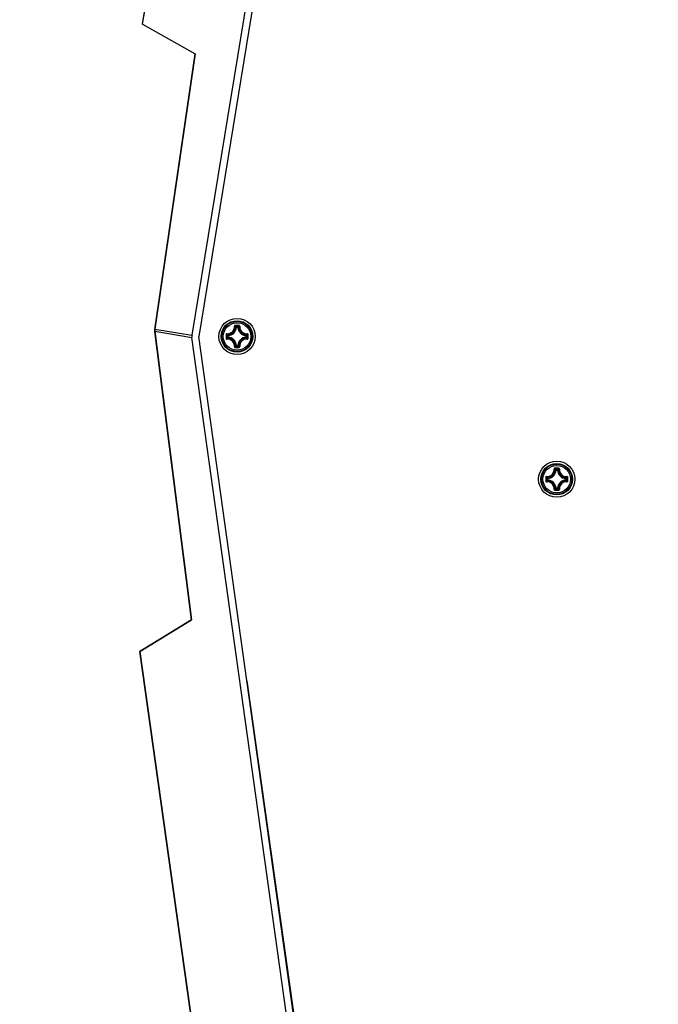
# Model space of a CAD drawing. Header units: millimetres. Extents: x 0 to 420, y 0 to 297.
# Tile 143 of 256: x 69 to 83, y 180 to 202. Entities that reach past the tile are written whole.
import ezdxf

# ---------------------------------------------------------------- set-up
doc = ezdxf.new("R2010")
doc.units = ezdxf.units.MM
doc.header["$LTSCALE"] = 23.1
doc.layers.get('0').update_dxf_attribs({"linetype": 'CONTINUOUS'})
doc.layers.add('DIM_PILOTEES', color=7, linetype='CONTINUOUS')
doc.styles.add('TEXTSTYLE_5', font='txt', dxfattribs={"width": 1.142857})
doc.dimstyles.new('DIMSTYLE_4', dxfattribs={"dimtxt": 2.5, "dimasz": 0.1875, "dimexe": 0.125, "dimexo": 0.0625, "dimgap": 1.25, "dimtad": 0, "dimtih": 1, "dimtoh": 1, "dimdsep": 46, "dimtxsty": 'TEXTSTYLE_5', "dimblk": '_FILLED', "dimblk1": '_FILLED', "dimblk2": '_FILLED', "dimcen": 0.09, "dimazin": 2, "dimtfac": 1, "dimtofl": 0, "dimtmove": 0, "dimatfit": 3, "dimldrblk": '_FILLED', "dimfxl": 1, "dimtolj": 1, "dimarcsym": 0})

# ---------------------------------------------------------------- blocks, each defined once
blk = doc.blocks.new('_FILLED')
at = {"color": 0, "linetype": 'BYBLOCK'}
blk.add_solid([(0, 0), (-1, 0.17), (-1, -0.17)], dxfattribs=at)
blk = doc.blocks.new('*D14')
at = {"layer": 'DIM_PILOTEES', "color": 2, "linetype": 'CONTINUOUS'}
for p, q in [((66.664, 214.622), (63.682, 214.622)), ((63.807, 214.622), (63.807, 170.264)), ((124.063, 214.622), (66.664, 214.622)), ((63.807, 129.447), (63.807, 165.264)), ((66.664, 129.447), (63.682, 129.447)), ((98.893, 129.447), (66.664, 129.447))]:
    blk.add_line(p, q, dxfattribs=at)
at = {"layer": 'DIM_PILOTEES', "color": 2, "linetype": 'CONTINUOUS', "xscale": 0.1875, "yscale": 0.1875, "zscale": 0.1875}
for p, rotation in [((63.807, 214.622), 90), ((63.807, 129.447), 270)]:
    blk.add_blockref('_FILLED', p, dxfattribs=dict(at, rotation=rotation))
at = {"layer": 'DIM_PILOTEES', "color": 2, "linetype": 'CONTINUOUS', "insert": (63.807, 169.014), "char_height": 2.5, "width": 8.57143, "attachment_point": 2, "line_spacing_factor": 0.9, "style": 'TEXTSTYLE_5'}
blk.add_mtext('{\\ftxt;\\W0.0001;\\H0.0001;\\~}{\\ftxt;\\W2.2857142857;\\H2.5; }{\\ftxt;\\W0.0001;\\H0.0001;\\~}', dxfattribs=at)

msp = doc.modelspace()

# ---------------------------------------------------------------- linework, layer by layer
at = {"color": 7, "linetype": 'CONTINUOUS'}
for p, q in [((76.523, 229.451), (72.03, 201.987)), ((76.527, 229.448), (72.034, 201.986)), ((78.264, 226.496), (73.13, 195.117)), ((78.413, 226.467), (73.281, 195.092)), ((72.03, 201.987), (72.036, 201.986)), ((72.036, 201.986), (73.203, 201.331)), ((72.308, 195.246), (73.203, 201.331)), ((73.203, 201.331), (72.309, 195.251)), ((73.121, 188.84), (72.307, 195.202)), ((72.307, 195.202), (72.309, 195.202)), ((72.308, 195.207), (73.123, 188.84)), ((72.308, 195.207), (73.13, 195.072)), ((72.309, 195.251), (73.13, 195.117)), ((74.109, 195.293), (74.099, 195.294)), ((74.109, 195.293), (74.109, 195.303)), ((74.109, 195.303), (74.141, 195.303)), ((74.109, 195.293), (74.141, 195.293)), ((74.141, 195.293), (74.141, 195.303)), ((74.141, 195.293), (74.151, 195.294)), ((76.622, 170.088), (73.13, 195.072)), ((76.772, 170.11), (73.281, 195.092)), ((73.914, 195.076), (73.914, 195.109)), ((73.924, 195.109), (73.914, 195.109)), ((73.924, 195.076), (73.914, 195.076)), ((73.924, 195.109), (73.924, 195.119)), ((73.924, 195.076), (73.924, 195.109)), ((73.924, 195.076), (73.924, 195.066)), ((74.326, 195.109), (74.327, 195.119)), ((74.326, 195.109), (74.326, 195.076)), ((74.326, 195.109), (74.336, 195.109)), ((74.326, 195.076), (74.327, 195.066)), ((74.326, 195.076), (74.336, 195.076)), ((74.336, 195.109), (74.336, 195.076)), ((74.109, 194.891), (74.099, 194.891)), ((74.109, 194.891), (74.109, 194.882)), ((74.141, 194.891), (74.109, 194.891)), ((74.141, 194.882), (74.109, 194.882)), ((74.141, 194.891), (74.141, 194.882)), ((74.141, 194.891), (74.151, 194.891)), ((81.166, 192.142), (81.156, 192.143)), ((81.166, 192.142), (81.166, 192.152)), ((81.166, 192.152), (81.198, 192.152)), ((81.166, 192.142), (81.198, 192.142)), ((81.198, 192.142), (81.198, 192.152)), ((81.198, 192.142), (81.208, 192.143)), ((80.971, 191.925), (80.971, 191.958)), ((80.981, 191.958), (80.971, 191.958)), ((80.981, 191.925), (80.971, 191.925)), ((80.981, 191.958), (80.981, 191.967)), ((80.981, 191.925), (80.981, 191.957)), ((80.981, 191.925), (80.981, 191.915)), ((81.383, 191.958), (81.384, 191.967)), ((81.383, 191.958), (81.393, 191.958)), ((81.383, 191.957), (81.383, 191.925)), ((81.383, 191.925), (81.384, 191.915)), ((81.383, 191.925), (81.393, 191.925)), ((81.393, 191.958), (81.393, 191.925)), ((81.166, 191.74), (81.156, 191.74)), ((81.166, 191.74), (81.166, 191.73)), ((81.198, 191.74), (81.166, 191.74)), ((81.198, 191.73), (81.166, 191.73)), ((81.198, 191.74), (81.198, 191.73)), ((81.198, 191.74), (81.208, 191.74)), ((71.981, 188.141), (73.121, 188.84)), ((73.123, 188.84), (71.982, 188.14)), ((74.911, 167.182), (71.98, 188.14)), ((71.98, 188.14), (71.982, 188.14)), ((71.982, 188.14), (74.912, 167.182)), ((74.343, 187.49), (75.83, 176.909))]:
    msp.add_line(p, q, dxfattribs=at)
for centre, radius in [((74.125, 195.092), 0.4), ((74.125, 195.092), 0.348), ((74.125, 195.092), 0.348), ((74.125, 195.092), 0.334), ((74.125, 195.092), 0.304), ((81.182, 191.941), 0.4), ((81.182, 191.941), 0.348), ((81.182, 191.941), 0.348), ((81.182, 191.941), 0.334), ((81.182, 191.941), 0.304)]:
    msp.add_circle(centre, radius, dxfattribs=at)
for centre, radius, start, end in [((72.458, 195.221), 0.152, 170.7109, 176.2878), ((72.458, 195.222), 0.152, 176.2895, 179.0815), ((72.458, 195.222), 0.152, 179.0816, 181.8748), ((72.458, 195.222), 0.152, 181.8756, 187.4622), ((72.46, 195.226), 0.153, 170.7481, 187.4153), ((73.911, 195.307), 0.156, 266.8359, 3.1593), ((73.912, 195.305), 0.165, 266.7227, 3.2772), ((73.915, 195.302), 0.184, 272.6606, 357.3393), ((73.915, 195.302), 0.194, 272.6594, 357.3406), ((74.126, 183.921), 11.416, 89.8104, 90.1968), ((74.125, 184.004), 11.321, 89.8069, 90.1932), ((73.731, 194.943), 0.522, 43.6483, 47.0364), ((74.519, 194.943), 0.522, 132.9634, 136.3517), ((74.335, 195.302), 0.194, 182.6594, 267.3405), ((74.335, 195.302), 0.184, 182.6607, 267.3393), ((74.338, 195.305), 0.165, 176.7227, 273.2771), ((74.34, 195.307), 0.156, 176.8402, 273.1614), ((85.297, 195.093), 11.416, 179.807, 180.0002), ((85.297, 195.092), 11.416, 179.9997, 180.1929), ((74.275, 195.486), 0.522, 222.9629, 226.3522), ((85.214, 195.092), 11.322, 179.8069, 180.1931), ((74.275, 194.699), 0.522, 133.6479, 137.0369), ((73.911, 194.878), 0.156, 356.8402, 93.1614), ((73.912, 194.88), 0.165, 356.7235, 93.2764), ((73.915, 194.882), 0.194, 2.6594, 87.3406), ((73.915, 194.882), 0.184, 2.6606, 87.3394), ((74.335, 194.882), 0.194, 92.6592, 177.3404), ((74.335, 194.882), 0.184, 92.6607, 177.3393), ((74.338, 194.88), 0.165, 86.7236, 183.2763), ((74.34, 194.878), 0.156, 86.8391, 183.1593), ((73.976, 195.487), 0.522, 313.6483, 317.0364), ((73.976, 194.698), 0.522, 42.9634, 46.3517), ((63.036, 195.092), 11.321, 359.8069, 0.1931), ((62.954, 195.093), 11.416, 359.9997, 0.1929), ((62.954, 195.092), 11.416, 359.807, 0.0002), ((73.731, 195.242), 0.522, 312.9629, 316.3522), ((74.125, 206.181), 11.321, 269.8068, 270.1931), ((74.126, 206.264), 11.416, 269.8032, 270.1895), ((74.519, 195.242), 0.522, 223.6483, 227.0364), ((80.968, 192.156), 0.156, 266.8359, 3.1593), ((80.969, 192.154), 0.165, 266.7227, 3.2772), ((80.972, 192.151), 0.184, 272.6606, 357.3393), ((80.972, 192.151), 0.194, 272.6594, 357.3406), ((81.183, 180.77), 11.416, 89.8104, 90.1968), ((81.182, 180.853), 11.321, 89.8069, 90.1932), ((80.788, 191.792), 0.522, 43.6483, 47.0364), ((81.576, 191.792), 0.522, 132.9634, 136.3517), ((81.392, 192.151), 0.194, 182.6594, 267.3405), ((81.392, 192.151), 0.184, 182.6607, 267.3393), ((81.395, 192.154), 0.165, 176.7227, 273.2771), ((81.397, 192.156), 0.156, 176.8402, 273.1614), ((92.354, 191.941), 11.416, 179.807, 180.0002), ((92.354, 191.941), 11.416, 179.9997, 180.1929), ((81.332, 192.335), 0.522, 222.9629, 226.3522), ((92.271, 191.941), 11.322, 179.8069, 180.1931), ((81.332, 191.547), 0.522, 133.6479, 137.0369), ((80.972, 191.731), 0.194, 2.6594, 87.3406), ((80.972, 191.731), 0.184, 2.6606, 87.3394), ((81.392, 191.731), 0.194, 92.6592, 177.3404), ((81.392, 191.731), 0.184, 92.6607, 177.3393), ((81.033, 192.335), 0.522, 313.6483, 317.0364), ((81.033, 191.547), 0.522, 42.9634, 46.3517), ((70.093, 191.941), 11.321, 359.8069, 0.1931), ((70.011, 191.941), 11.416, 359.9997, 0.1929), ((70.011, 191.941), 11.416, 359.807, 0.0002), ((80.968, 191.727), 0.156, 356.8402, 93.1614), ((80.969, 191.728), 0.165, 356.7235, 93.2764), ((80.788, 192.091), 0.522, 312.9629, 316.3522), ((81.182, 203.03), 11.321, 269.8068, 270.1931), ((81.183, 203.113), 11.416, 269.8032, 270.1895), ((81.576, 192.091), 0.522, 223.6483, 227.0364), ((81.395, 191.728), 0.165, 86.7236, 183.2763), ((81.397, 191.727), 0.156, 86.8391, 183.1593)]:
    msp.add_arc(centre, radius, start, end, dxfattribs=at)
msp.add_ellipse((73.281, 195.092), major_axis=(0.15, -0.025), ratio=0.984808, start_param=3.141593, end_param=3.438299, dxfattribs=at)
for points, knots in [([(74.087, 195.337), (74.081, 195.337), (74.07, 195.332), (74.066, 195.321), (74.066, 195.316)], [0, 0, 0, 0, 0.503055, 1, 1, 1, 1]), ([(74.066, 195.316), (74.069, 195.316), (74.072, 195.316), (74.075, 195.316), (74.077, 195.315), (74.077, 195.315)], [0, 0, 0, 0, 0.654585, 0.879518, 1, 1, 1, 1]), ([(74.087, 195.325), (74.084, 195.325), (74.079, 195.323), (74.077, 195.317), (74.077, 195.315)], [0, 0, 0, 0, 0.506356, 1, 1, 1, 1]), ([(74.099, 195.294), (74.097, 195.296), (74.09, 195.303), (74.083, 195.31), (74.077, 195.315)], [0, 0, 0, 0, 0.245129, 1, 1, 1, 1]), ([(74.087, 195.337), (74.087, 195.334), (74.087, 195.331), (74.087, 195.327), (74.087, 195.326), (74.087, 195.325)], [0, 0, 0, 0, 0.661505, 0.892729, 1, 1, 1, 1]), ([(74.151, 195.294), (74.153, 195.296), (74.16, 195.303), (74.168, 195.31), (74.174, 195.315)], [0, 0, 0, 0, 0.245127, 1, 1, 1, 1]), ([(74.164, 195.337), (74.164, 195.334), (74.164, 195.331), (74.164, 195.327), (74.164, 195.326), (74.163, 195.325)], [0, 0, 0, 0, 0.661448, 0.89268, 1, 1, 1, 1]), ([(74.174, 195.315), (74.174, 195.317), (74.172, 195.323), (74.166, 195.325), (74.163, 195.325)], [0, 0, 0, 0, 0.493633, 1, 1, 1, 1]), ([(74.184, 195.316), (74.184, 195.321), (74.18, 195.332), (74.169, 195.337), (74.164, 195.337)], [0, 0, 0, 0, 0.496944, 1, 1, 1, 1]), ([(74.184, 195.316), (74.182, 195.316), (74.179, 195.316), (74.175, 195.316), (74.174, 195.315), (74.174, 195.315)], [0, 0, 0, 0, 0.654635, 0.879564, 1, 1, 1, 1]), ([(73.902, 195.151), (73.897, 195.152), (73.885, 195.148), (73.881, 195.136), (73.881, 195.131)], [0, 0, 0, 0, 0.49693, 1, 1, 1, 1]), ([(73.881, 195.131), (73.883, 195.131), (73.887, 195.131), (73.891, 195.131), (73.892, 195.131), (73.893, 195.131)], [0, 0, 0, 0, 0.661474, 0.892703, 1, 1, 1, 1]), ([(73.881, 195.054), (73.881, 195.049), (73.885, 195.037), (73.897, 195.033), (73.902, 195.034)], [0, 0, 0, 0, 0.503051, 1, 1, 1, 1]), ([(73.881, 195.054), (73.883, 195.054), (73.887, 195.054), (73.891, 195.054), (73.892, 195.054), (73.893, 195.054)], [0, 0, 0, 0, 0.661505, 0.892729, 1, 1, 1, 1]), ([(73.903, 195.141), (73.9, 195.141), (73.895, 195.139), (73.893, 195.133), (73.893, 195.131)], [0, 0, 0, 0, 0.493642, 1, 1, 1, 1]), ([(73.893, 195.054), (73.893, 195.052), (73.895, 195.046), (73.9, 195.044), (73.903, 195.044)], [0, 0, 0, 0, 0.50636, 1, 1, 1, 1]), ([(73.902, 195.151), (73.902, 195.149), (73.902, 195.146), (73.902, 195.142), (73.903, 195.141), (73.903, 195.141)], [0, 0, 0, 0, 0.654635, 0.879564, 1, 1, 1, 1]), ([(73.902, 195.034), (73.902, 195.036), (73.902, 195.039), (73.902, 195.042), (73.903, 195.044), (73.903, 195.044)], [0, 0, 0, 0, 0.654598, 0.879529, 1, 1, 1, 1]), ([(73.924, 195.119), (73.922, 195.12), (73.915, 195.128), (73.908, 195.135), (73.903, 195.141)], [0, 0, 0, 0, 0.245124, 1, 1, 1, 1]), ([(73.924, 195.066), (73.922, 195.065), (73.915, 195.057), (73.908, 195.05), (73.903, 195.044)], [0, 0, 0, 0, 0.245126, 1, 1, 1, 1]), ([(73.914, 195.076), (73.914, 195.074), (73.916, 195.069), (73.921, 195.066), (73.924, 195.066)], [0, 0, 0, 0, 0.499979, 1, 1, 1, 1]), ([(74.327, 195.119), (74.328, 195.12), (74.336, 195.128), (74.342, 195.135), (74.348, 195.141)], [0, 0, 0, 0, 0.245129, 1, 1, 1, 1]), ([(74.336, 195.109), (74.336, 195.111), (74.334, 195.116), (74.329, 195.118), (74.327, 195.119)], [0, 0, 0, 0, 0.499979, 1, 1, 1, 1]), ([(74.327, 195.066), (74.329, 195.066), (74.334, 195.069), (74.336, 195.074), (74.336, 195.076)], [0, 0, 0, 0, 0.500021, 1, 1, 1, 1]), ([(74.327, 195.066), (74.328, 195.065), (74.336, 195.057), (74.342, 195.05), (74.348, 195.044)], [0, 0, 0, 0, 0.245127, 1, 1, 1, 1]), ([(74.37, 195.131), (74.37, 195.136), (74.365, 195.148), (74.354, 195.152), (74.348, 195.151)], [0, 0, 0, 0, 0.503051, 1, 1, 1, 1]), ([(74.349, 195.151), (74.349, 195.149), (74.349, 195.146), (74.348, 195.142), (74.348, 195.141), (74.348, 195.141)], [0, 0, 0, 0, 0.654598, 0.879529, 1, 1, 1, 1]), ([(74.358, 195.131), (74.358, 195.133), (74.356, 195.139), (74.35, 195.141), (74.348, 195.141)], [0, 0, 0, 0, 0.50636, 1, 1, 1, 1]), ([(74.348, 195.034), (74.354, 195.033), (74.365, 195.037), (74.37, 195.049), (74.37, 195.054)], [0, 0, 0, 0, 0.496947, 1, 1, 1, 1]), ([(74.348, 195.044), (74.35, 195.044), (74.356, 195.046), (74.358, 195.052), (74.358, 195.054)], [0, 0, 0, 0, 0.493642, 1, 1, 1, 1]), ([(74.349, 195.034), (74.349, 195.036), (74.349, 195.039), (74.348, 195.042), (74.348, 195.044), (74.348, 195.044)], [0, 0, 0, 0, 0.654634, 0.879563, 1, 1, 1, 1]), ([(74.37, 195.131), (74.367, 195.131), (74.364, 195.131), (74.36, 195.131), (74.358, 195.131), (74.358, 195.131)], [0, 0, 0, 0, 0.661505, 0.892729, 1, 1, 1, 1]), ([(74.37, 195.054), (74.367, 195.054), (74.364, 195.054), (74.36, 195.054), (74.358, 195.054), (74.358, 195.054)], [0, 0, 0, 0, 0.661481, 0.892709, 1, 1, 1, 1]), ([(74.066, 194.869), (74.069, 194.869), (74.072, 194.869), (74.075, 194.869), (74.077, 194.87), (74.077, 194.87)], [0, 0, 0, 0, 0.654635, 0.879564, 1, 1, 1, 1]), ([(74.066, 194.869), (74.066, 194.864), (74.07, 194.853), (74.081, 194.848), (74.087, 194.848)], [0, 0, 0, 0, 0.496966, 1, 1, 1, 1]), ([(74.099, 194.891), (74.097, 194.889), (74.09, 194.882), (74.083, 194.875), (74.077, 194.87)], [0, 0, 0, 0, 0.245124, 1, 1, 1, 1]), ([(74.077, 194.87), (74.077, 194.868), (74.079, 194.862), (74.084, 194.86), (74.087, 194.86)], [0, 0, 0, 0, 0.493633, 1, 1, 1, 1]), ([(74.087, 194.848), (74.087, 194.85), (74.087, 194.854), (74.087, 194.858), (74.087, 194.859), (74.087, 194.86)], [0, 0, 0, 0, 0.661448, 0.89268, 1, 1, 1, 1]), ([(74.141, 194.882), (74.144, 194.882), (74.149, 194.884), (74.151, 194.889), (74.151, 194.891)], [0, 0, 0, 0, 0.499979, 1, 1, 1, 1]), ([(74.151, 194.891), (74.153, 194.889), (74.16, 194.882), (74.168, 194.875), (74.174, 194.87)], [0, 0, 0, 0, 0.245129, 1, 1, 1, 1]), ([(74.163, 194.86), (74.166, 194.86), (74.172, 194.862), (74.174, 194.868), (74.174, 194.87)], [0, 0, 0, 0, 0.506357, 1, 1, 1, 1]), ([(74.164, 194.848), (74.164, 194.85), (74.164, 194.854), (74.164, 194.858), (74.164, 194.859), (74.163, 194.86)], [0, 0, 0, 0, 0.661505, 0.892729, 1, 1, 1, 1]), ([(74.164, 194.848), (74.169, 194.848), (74.18, 194.853), (74.184, 194.864), (74.184, 194.869)], [0, 0, 0, 0, 0.503087, 1, 1, 1, 1]), ([(74.184, 194.869), (74.182, 194.869), (74.179, 194.869), (74.175, 194.869), (74.174, 194.87), (74.174, 194.87)], [0, 0, 0, 0, 0.654531, 0.879475, 1, 1, 1, 1]), ([(81.144, 192.186), (81.138, 192.186), (81.127, 192.181), (81.123, 192.17), (81.123, 192.164)], [0, 0, 0, 0, 0.503055, 1, 1, 1, 1]), ([(81.123, 192.165), (81.126, 192.165), (81.129, 192.165), (81.132, 192.164), (81.134, 192.164), (81.134, 192.164)], [0, 0, 0, 0, 0.654585, 0.879518, 1, 1, 1, 1]), ([(81.144, 192.174), (81.141, 192.174), (81.136, 192.172), (81.134, 192.166), (81.134, 192.164)], [0, 0, 0, 0, 0.506356, 1, 1, 1, 1]), ([(81.156, 192.143), (81.154, 192.145), (81.147, 192.152), (81.14, 192.159), (81.134, 192.164)], [0, 0, 0, 0, 0.245129, 1, 1, 1, 1]), ([(81.144, 192.186), (81.144, 192.183), (81.144, 192.18), (81.144, 192.176), (81.144, 192.174), (81.144, 192.174)], [0, 0, 0, 0, 0.661505, 0.892729, 1, 1, 1, 1]), ([(81.208, 192.143), (81.21, 192.145), (81.217, 192.152), (81.225, 192.159), (81.231, 192.164)], [0, 0, 0, 0, 0.245127, 1, 1, 1, 1]), ([(81.221, 192.186), (81.221, 192.183), (81.221, 192.18), (81.221, 192.176), (81.221, 192.174), (81.22, 192.174)], [0, 0, 0, 0, 0.661448, 0.89268, 1, 1, 1, 1]), ([(81.231, 192.164), (81.231, 192.166), (81.229, 192.172), (81.223, 192.174), (81.22, 192.174)], [0, 0, 0, 0, 0.493633, 1, 1, 1, 1]), ([(81.241, 192.164), (81.241, 192.17), (81.237, 192.181), (81.226, 192.186), (81.221, 192.186)], [0, 0, 0, 0, 0.496944, 1, 1, 1, 1]), ([(81.241, 192.165), (81.239, 192.165), (81.236, 192.165), (81.232, 192.164), (81.231, 192.164), (81.231, 192.164)], [0, 0, 0, 0, 0.654635, 0.879564, 1, 1, 1, 1]), ([(80.959, 192), (80.954, 192), (80.942, 191.996), (80.938, 191.985), (80.938, 191.98)], [0, 0, 0, 0, 0.49693, 1, 1, 1, 1]), ([(80.938, 191.98), (80.94, 191.98), (80.944, 191.98), (80.948, 191.98), (80.949, 191.98), (80.95, 191.979)], [0, 0, 0, 0, 0.661474, 0.892703, 1, 1, 1, 1]), ([(80.96, 191.99), (80.957, 191.99), (80.952, 191.988), (80.95, 191.982), (80.95, 191.979)], [0, 0, 0, 0, 0.493642, 1, 1, 1, 1]), ([(80.959, 192), (80.959, 191.998), (80.959, 191.995), (80.959, 191.991), (80.96, 191.99), (80.96, 191.99)], [0, 0, 0, 0, 0.654635, 0.879564, 1, 1, 1, 1]), ([(80.981, 191.967), (80.979, 191.969), (80.972, 191.976), (80.965, 191.984), (80.96, 191.99)], [0, 0, 0, 0, 0.245124, 1, 1, 1, 1]), ([(80.981, 191.915), (80.979, 191.913), (80.972, 191.906), (80.965, 191.899), (80.96, 191.893)], [0, 0, 0, 0, 0.245126, 1, 1, 1, 1]), ([(80.971, 191.925), (80.971, 191.923), (80.973, 191.918), (80.978, 191.915), (80.981, 191.915)], [0, 0, 0, 0, 0.499979, 1, 1, 1, 1]), ([(81.384, 191.967), (81.385, 191.969), (81.393, 191.976), (81.399, 191.984), (81.405, 191.99)], [0, 0, 0, 0, 0.245129, 1, 1, 1, 1]), ([(81.393, 191.958), (81.393, 191.96), (81.391, 191.965), (81.386, 191.967), (81.384, 191.967)], [0, 0, 0, 0, 0.499979, 1, 1, 1, 1]), ([(81.384, 191.915), (81.386, 191.915), (81.391, 191.918), (81.393, 191.923), (81.393, 191.925)], [0, 0, 0, 0, 0.500021, 1, 1, 1, 1]), ([(81.384, 191.915), (81.385, 191.913), (81.393, 191.906), (81.399, 191.899), (81.405, 191.893)], [0, 0, 0, 0, 0.245127, 1, 1, 1, 1]), ([(81.406, 192), (81.406, 191.998), (81.406, 191.995), (81.405, 191.991), (81.405, 191.99), (81.405, 191.99)], [0, 0, 0, 0, 0.654598, 0.879529, 1, 1, 1, 1]), ([(81.427, 191.98), (81.427, 191.985), (81.422, 191.996), (81.411, 192), (81.405, 192)], [0, 0, 0, 0, 0.503051, 1, 1, 1, 1]), ([(81.415, 191.979), (81.415, 191.982), (81.413, 191.988), (81.407, 191.99), (81.405, 191.99)], [0, 0, 0, 0, 0.50636, 1, 1, 1, 1]), ([(81.427, 191.98), (81.424, 191.98), (81.421, 191.98), (81.417, 191.98), (81.415, 191.98), (81.415, 191.979)], [0, 0, 0, 0, 0.661505, 0.892729, 1, 1, 1, 1]), ([(80.938, 191.903), (80.938, 191.897), (80.942, 191.886), (80.954, 191.882), (80.959, 191.882)], [0, 0, 0, 0, 0.503051, 1, 1, 1, 1]), ([(80.938, 191.903), (80.94, 191.903), (80.944, 191.903), (80.948, 191.903), (80.949, 191.903), (80.95, 191.903)], [0, 0, 0, 0, 0.661505, 0.892729, 1, 1, 1, 1]), ([(80.95, 191.903), (80.95, 191.9), (80.952, 191.895), (80.957, 191.893), (80.96, 191.893)], [0, 0, 0, 0, 0.50636, 1, 1, 1, 1]), ([(80.959, 191.882), (80.959, 191.885), (80.959, 191.888), (80.959, 191.891), (80.96, 191.893), (80.96, 191.893)], [0, 0, 0, 0, 0.654598, 0.879529, 1, 1, 1, 1]), ([(81.123, 191.718), (81.126, 191.718), (81.129, 191.718), (81.132, 191.718), (81.134, 191.719), (81.134, 191.719)], [0, 0, 0, 0, 0.654635, 0.879564, 1, 1, 1, 1]), ([(81.123, 191.718), (81.123, 191.713), (81.127, 191.701), (81.138, 191.697), (81.144, 191.697)], [0, 0, 0, 0, 0.496966, 1, 1, 1, 1]), ([(81.156, 191.74), (81.154, 191.738), (81.147, 191.731), (81.14, 191.724), (81.134, 191.719)], [0, 0, 0, 0, 0.245124, 1, 1, 1, 1]), ([(81.134, 191.719), (81.134, 191.716), (81.136, 191.711), (81.141, 191.709), (81.144, 191.709)], [0, 0, 0, 0, 0.493633, 1, 1, 1, 1]), ([(81.144, 191.697), (81.144, 191.699), (81.144, 191.703), (81.144, 191.707), (81.144, 191.708), (81.144, 191.709)], [0, 0, 0, 0, 0.661448, 0.89268, 1, 1, 1, 1]), ([(81.198, 191.73), (81.201, 191.73), (81.206, 191.732), (81.208, 191.737), (81.208, 191.74)], [0, 0, 0, 0, 0.499979, 1, 1, 1, 1]), ([(81.208, 191.74), (81.21, 191.738), (81.217, 191.731), (81.225, 191.724), (81.231, 191.719)], [0, 0, 0, 0, 0.245129, 1, 1, 1, 1]), ([(81.22, 191.709), (81.223, 191.709), (81.229, 191.711), (81.231, 191.716), (81.231, 191.719)], [0, 0, 0, 0, 0.506357, 1, 1, 1, 1]), ([(81.221, 191.697), (81.221, 191.699), (81.221, 191.703), (81.221, 191.707), (81.221, 191.708), (81.22, 191.709)], [0, 0, 0, 0, 0.661505, 0.892729, 1, 1, 1, 1]), ([(81.221, 191.697), (81.226, 191.697), (81.237, 191.701), (81.241, 191.713), (81.241, 191.718)], [0, 0, 0, 0, 0.503087, 1, 1, 1, 1]), ([(81.241, 191.718), (81.239, 191.718), (81.236, 191.718), (81.232, 191.718), (81.231, 191.719), (81.231, 191.719)], [0, 0, 0, 0, 0.654531, 0.879475, 1, 1, 1, 1]), ([(81.405, 191.882), (81.411, 191.882), (81.422, 191.886), (81.427, 191.897), (81.427, 191.903)], [0, 0, 0, 0, 0.496947, 1, 1, 1, 1]), ([(81.405, 191.893), (81.407, 191.893), (81.413, 191.895), (81.415, 191.9), (81.415, 191.903)], [0, 0, 0, 0, 0.493642, 1, 1, 1, 1]), ([(81.406, 191.882), (81.406, 191.885), (81.406, 191.888), (81.405, 191.891), (81.405, 191.893), (81.405, 191.893)], [0, 0, 0, 0, 0.654634, 0.879563, 1, 1, 1, 1]), ([(81.427, 191.903), (81.424, 191.903), (81.421, 191.903), (81.417, 191.903), (81.415, 191.903), (81.415, 191.903)], [0, 0, 0, 0, 0.661481, 0.892709, 1, 1, 1, 1])]:
    msp.add_open_spline(points, degree=3, knots=knots, dxfattribs=at)
for points in [[(74.109, 195.303), (74.107, 195.303), (74.101, 195.301), (74.099, 195.296), (74.099, 195.294)], [(74.151, 195.294), (74.151, 195.296), (74.149, 195.301), (74.144, 195.303), (74.141, 195.303)], [(73.924, 195.119), (73.921, 195.118), (73.916, 195.116), (73.914, 195.111), (73.914, 195.109)], [(74.099, 194.891), (74.099, 194.889), (74.101, 194.884), (74.107, 194.882), (74.109, 194.882)], [(81.166, 192.152), (81.164, 192.152), (81.158, 192.15), (81.156, 192.145), (81.156, 192.143)], [(81.208, 192.143), (81.208, 192.145), (81.206, 192.15), (81.201, 192.152), (81.198, 192.152)], [(80.981, 191.967), (80.978, 191.967), (80.973, 191.965), (80.971, 191.96), (80.971, 191.958)], [(81.156, 191.74), (81.156, 191.737), (81.158, 191.732), (81.164, 191.73), (81.166, 191.73)]]:
    msp.add_open_spline(points, degree=3, dxfattribs=at)

# ---------------------------------------------------------------- dimensions: what is measured, and where the dimension line sits
at = {"layer": 'DIM_PILOTEES', "color": 2, "linetype": 'CONTINUOUS'}
dim = msp.add_linear_dim(base=(63.807, 214.622), p1=(98.955, 129.447), p2=(124.125, 214.622), angle=90, text='{\\ftxt;\\W0.0001;\\H0.0001;\\~}{\\ftxt;\\W2.2857142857;\\H2.5; }{\\ftxt;\\W0.0001;\\H0.0001;\\~}', dimstyle='DIMSTYLE_4', dxfattribs=at)
dim.commit()
dim.dimension.update_dxf_attribs({"geometry": '*D14', "text_midpoint": (60.95, 166.514), "dimtype": 160})

doc.saveas('drawing.dxf')
